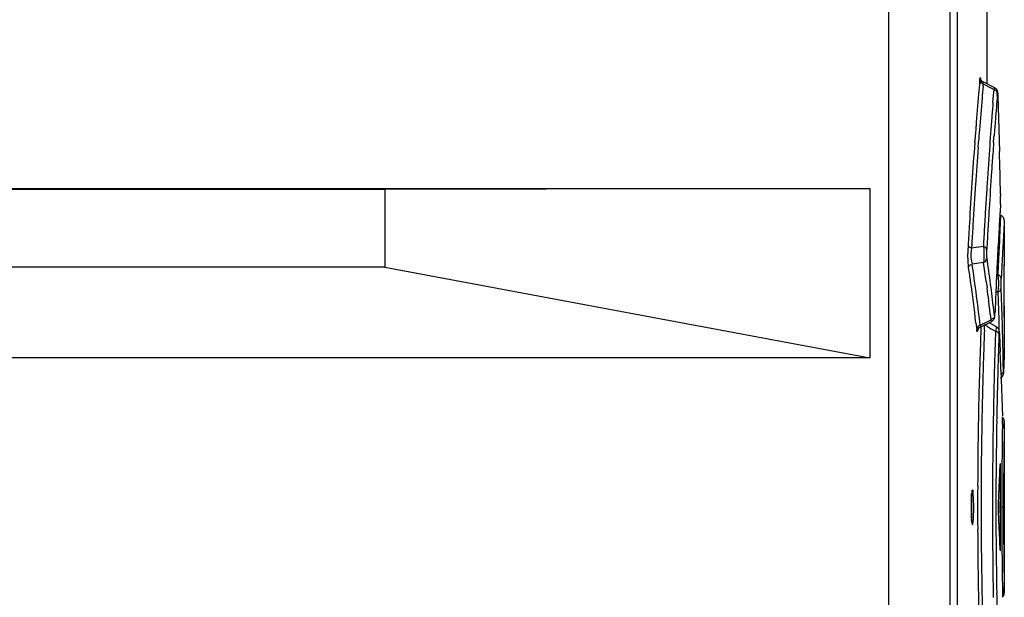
# Model space of a CAD drawing. Header units: inches. Extents: x 0 to 117, y 0 to 83.
# Tile 18 of 57: x 56.1 to 58.32, y 46.13 to 47.43. Entities that reach past the tile are written whole.
import ezdxf

# ---------------------------------------------------------------- set-up
doc = ezdxf.new("R2010")
doc.units = ezdxf.units.IN
doc.header["$LTSCALE"] = 6.431102
doc.header["$MEASUREMENT"] = 0
doc.layers.get('0').update_dxf_attribs({"linetype": 'CONTINUOUS'})

msp = doc.modelspace()

# ---------------------------------------------------------------- linework, layer by layer
at = {"color": 7, "linetype": 'CONTINUOUS'}
for p, q in [((58.0637, 34.183), (58.0637, 52.2391)), ((58.2015, 52.239), (58.2015, 34.183)), ((58.218, 50.0241), (58.218, 44.961)), ((58.285, 47.4891), (58.285, 47.2893)), ((58.2688, 47.2942), (58.2692, 47.2985)), ((58.271, 47.3002), (58.2716, 47.2905)), ((58.2765, 47.2845), (58.2769, 47.2891)), ((58.303, 47.2801), (58.2766, 47.2936)), ((58.2769, 47.2891), (58.2958, 47.2794)), ((58.2958, 47.2794), (58.2985, 47.278)), ((58.2985, 47.278), (58.3013, 47.2766)), ((58.2988, 47.247), (58.3002, 47.2633)), ((58.3002, 47.2633), (58.3013, 47.2766)), ((58.3086, 47.2625), (58.309, 47.2673)), ((58.3101, 47.2618), (58.3101, 47.2622)), ((58.3101, 47.2618), (58.3108, 47.2369)), ((58.3108, 47.2369), (58.3115, 47.2119)), ((58.3115, 47.2119), (58.3122, 47.1869)), ((58.3011, 47.1686), (58.3014, 47.172)), ((58.3122, 47.1869), (58.3135, 47.137)), ((58.2577, 47.1573), (58.258, 47.1602)), ((58.2653, 47.1464), (58.2661, 47.1568)), ((58.2661, 47.1568), (58.2663, 47.1597)), ((58.3003, 47.1571), (58.3011, 47.1686)), ((54.5757, 47.0531), (58.0207, 47.0531)), ((56.9273, 47.051), (54.6708, 47.051)), ((58.0207, 47.0531), (56.9273, 47.051)), ((56.9273, 47.051), (56.9273, 46.876)), ((58.0207, 47.0531), (58.0207, 46.6714)), ((58.3158, 47.0412), (58.3159, 47.037)), ((58.3157, 47.017), (58.316, 47.0248)), ((58.3139, 46.9432), (58.3165, 46.9918)), ((58.324, 46.9757), (58.3216, 46.9322)), ((58.3244, 46.9812), (58.324, 46.9757)), ((58.3244, 46.9757), (58.3244, 46.8816)), ((58.3216, 46.9322), (58.3204, 46.9091)), ((58.2505, 46.9188), (58.2508, 46.924)), ((58.2772, 46.9222), (58.2505, 46.9188)), ((58.2508, 46.8864), (58.2516, 46.8837)), ((58.2516, 46.8837), (58.2776, 46.8869)), ((58.2529, 46.8756), (58.2516, 46.8837)), ((58.2874, 46.8819), (58.2854, 46.8963)), ((58.2895, 46.8674), (58.2874, 46.8819)), ((58.319, 46.8818), (58.3189, 46.8799)), ((58.3244, 46.8823), (58.3244, 46.8792)), ((58.3244, 46.8796), (58.3244, 46.8823)), ((56.9273, 46.876), (54.6708, 46.876)), ((56.9273, 46.876), (58.0207, 46.6714)), ((58.2539, 46.8682), (58.2529, 46.8756)), ((58.3072, 46.8606), (58.3071, 46.8586)), ((58.3179, 46.8592), (58.3175, 46.8502)), ((58.3189, 46.8799), (58.3179, 46.8592)), ((58.2837, 46.8435), (58.2856, 46.829)), ((58.2952, 46.824), (58.2933, 46.8385)), ((58.3097, 46.859), (58.3071, 46.859)), ((58.3069, 46.8204), (58.3096, 46.8203)), ((58.3096, 46.8203), (58.3104, 46.7996)), ((58.3181, 46.8074), (58.3174, 46.8281)), ((58.3004, 46.7806), (58.2987, 46.7951)), ((58.3104, 46.7996), (58.311, 46.7788)), ((58.3188, 46.7866), (58.3181, 46.8074)), ((58.2663, 46.7755), (58.2644, 46.791)), ((58.2681, 46.76), (58.2663, 46.7755)), ((58.302, 46.7661), (58.3004, 46.7806)), ((58.3033, 46.7708), (58.3033, 46.7713)), ((58.311, 46.7788), (58.3117, 46.758)), ((58.3194, 46.7658), (58.3188, 46.7866)), ((58.3239, 46.789), (58.3239, 46.7834)), ((58.3239, 46.7834), (58.3239, 46.7768)), ((58.3244, 46.7756), (58.3244, 46.6918)), ((58.2604, 46.7506), (58.2616, 46.7398)), ((58.2699, 46.7446), (58.2681, 46.76)), ((58.2701, 46.7408), (58.296, 46.7535)), ((58.2943, 46.7566), (58.2807, 46.7499)), ((58.3068, 46.7413), (58.2899, 46.7506)), ((58.2928, 46.7696), (58.2943, 46.7566)), ((58.3117, 46.758), (58.3123, 46.7373)), ((58.32, 46.7451), (58.3194, 46.7658)), ((58.2616, 46.7398), (58.2621, 46.7351)), ((58.2726, 46.7459), (58.2699, 46.7446)), ((58.2794, 46.7339), (58.2797, 46.7408)), ((58.2797, 46.7408), (58.2798, 46.7456)), ((58.2908, 46.7394), (58.2935, 46.7379)), ((58.3018, 46.7332), (58.3046, 46.7317)), ((58.3046, 46.7317), (58.3044, 46.7272)), ((58.3123, 46.7373), (58.3123, 46.7345)), ((58.3126, 46.73), (58.3124, 46.7272)), ((58.3133, 46.7263), (58.3133, 46.7268)), ((58.3133, 46.7263), (58.3135, 46.7226)), ((58.3211, 46.7035), (58.32, 46.7451)), ((58.3135, 46.7226), (58.3143, 46.7055)), ((58.3143, 46.7055), (58.3151, 46.6848)), ((58.3216, 46.6828), (58.3211, 46.7035)), ((58.3221, 46.662), (58.3216, 46.6828)), ((58.3242, 46.686), (58.3239, 46.6786)), ((58.324, 46.6816), (58.3242, 46.6859)), ((58.3243, 46.6904), (58.3242, 46.686)), ((58.3242, 46.6877), (58.3243, 46.6904)), ((58.3242, 46.6859), (58.3242, 46.6877)), ((58.3244, 46.6919), (58.3243, 46.6904)), ((58.3243, 46.6904), (58.3244, 46.6919)), ((58.0207, 46.6714), (54.5757, 46.6714)), ((58.3225, 46.6412), (58.3221, 46.662)), ((58.3239, 46.6786), (58.3232, 46.6552)), ((58.3167, 46.6434), (58.3182, 46.6019)), ((58.3227, 46.6377), (58.3228, 46.6383)), ((58.3232, 46.6552), (58.3228, 46.6391)), ((58.3228, 46.6388), (58.3228, 46.6391)), ((58.3228, 46.6386), (58.3228, 46.6388)), ((58.3094, 46.6309), (58.3092, 46.6223)), ((58.3182, 46.6019), (58.3189, 46.5812)), ((58.3189, 46.5812), (58.3195, 46.5605)), ((58.3195, 46.5605), (58.3201, 46.5397)), ((58.3244, 46.5284), (58.3243, 46.5254)), ((58.3243, 46.5253), (58.3243, 46.528)), ((58.3242, 46.5207), (58.3239, 46.5027)), ((58.3241, 46.5143), (58.3243, 46.5253)), ((58.3241, 46.5127), (58.3241, 46.5143)), ((58.3243, 46.5254), (58.3242, 46.5207)), ((58.3244, 46.5255), (58.3244, 46.1438)), ((58.3238, 46.4904), (58.3236, 46.4759)), ((58.3239, 46.5027), (58.3238, 46.4904)), ((58.3232, 46.4417), (58.323, 46.4219)), ((58.3156, 46.2441), (58.3156, 46.4252)), ((58.319, 46.4313), (58.319, 46.4252)), ((58.323, 46.4219), (58.3229, 46.4012)), ((58.3229, 46.4012), (58.3228, 46.3799)), ((58.2554, 46.3346), (58.255, 46.3541)), ((58.3108, 46.3353), (58.3108, 46.3346)), ((58.3116, 46.3476), (58.3116, 46.3216)), ((58.3186, 46.3346), (58.3227, 46.3346)), ((58.3186, 46.3346), (58.3186, 46.3291)), ((58.3227, 46.3402), (58.3227, 46.3346)), ((58.3227, 46.3346), (58.3227, 46.3113)), ((58.3227, 46.3113), (58.3228, 46.2891)), ((58.3228, 46.2891), (58.3229, 46.2678)), ((58.3232, 46.228), (58.3234, 46.2103)), ((58.3234, 46.2103), (58.3235, 46.1943)), ((58.3235, 46.1943), (58.3237, 46.18)), ((58.3237, 46.18), (58.3243, 46.1439)), ((58.3242, 46.1486), (58.3241, 46.1549)), ((58.3243, 46.1438), (58.3242, 46.1486)), ((58.3243, 46.1439), (58.3243, 46.1412)), ((58.3244, 46.1408), (58.3243, 46.1438))]:
    msp.add_line(p, q, dxfattribs=at)
for points in [[(58.2766, 47.2936), (58.2762, 47.2938), (58.2747, 47.2948), (58.2734, 47.296), (58.2724, 47.2973), (58.2717, 47.2985), (58.2712, 47.2995), (58.271, 47.3001)], [(58.3101, 47.2622), (58.3101, 47.263), (58.31, 47.2648), (58.3099, 47.2664), (58.3098, 47.2678), (58.3097, 47.269), (58.3096, 47.27), (58.3095, 47.2711), (58.3092, 47.2723), (58.3088, 47.2737), (58.3081, 47.2751), (58.3072, 47.2765), (58.3061, 47.2779), (58.3046, 47.2791), (58.303, 47.2801)], [(58.3244, 46.9812), (58.3244, 46.9814), (58.3243, 46.9822), (58.3242, 46.9832), (58.324, 46.9842), (58.3236, 46.9853), (58.3232, 46.9865), (58.3225, 46.9876), (58.3218, 46.9887), (58.3209, 46.9897), (58.3198, 46.9906), (58.3186, 46.9914), (58.3173, 46.9921), (58.3166, 46.9924)], [(58.2959, 46.7535), (58.2972, 46.7542), (58.2987, 46.7554), (58.3, 46.7568), (58.3009, 46.7582), (58.3017, 46.7596), (58.3021, 46.7609), (58.3025, 46.7621), (58.3027, 46.7632), (58.3028, 46.7644), (58.303, 46.7656), (58.3031, 46.7671), (58.3032, 46.7686), (58.3033, 46.7704), (58.3033, 46.7708)], [(58.2642, 46.7342), (58.2642, 46.734), (58.2641, 46.7339), (58.2642, 46.7341), (58.2643, 46.7346), (58.2647, 46.7354), (58.2652, 46.7364), (58.266, 46.7375), (58.2671, 46.7387), (58.2685, 46.7398), (58.2701, 46.7408)], [(58.3133, 46.7268), (58.3133, 46.727), (58.3133, 46.7282), (58.3132, 46.7292), (58.3131, 46.7302), (58.3131, 46.731), (58.313, 46.7319), (58.3128, 46.7328), (58.3126, 46.7338), (58.3123, 46.7348), (58.3118, 46.736), (58.311, 46.7373), (58.3101, 46.7386), (58.309, 46.7397), (58.3077, 46.7408), (58.3068, 46.7413)], [(58.3198, 46.6292), (58.3206, 46.6302), (58.3212, 46.6312), (58.3217, 46.6323), (58.3221, 46.6333), (58.3223, 46.6342), (58.3225, 46.635), (58.3226, 46.6357), (58.3227, 46.6363), (58.3227, 46.6368), (58.3227, 46.6373), (58.3227, 46.6379)], [(58.3201, 46.6295), (58.3208, 46.6306), (58.3214, 46.6316), (58.3219, 46.6327), (58.3222, 46.6337), (58.3224, 46.6346), (58.3226, 46.6354), (58.3226, 46.636), (58.3227, 46.6366), (58.3227, 46.6371)], [(58.3158, 46.6261), (58.3159, 46.6262), (58.3171, 46.6269), (58.3182, 46.6277), (58.3192, 46.6286), (58.3201, 46.6295)], [(58.3158, 46.6261), (58.3169, 46.6267), (58.318, 46.6275), (58.319, 46.6283), (58.3198, 46.6292)], [(58.3244, 46.5283), (58.3241, 46.5308), (58.3234, 46.5333), (58.322, 46.5356), (58.3202, 46.5375), (58.3201, 46.5376)], [(58.3109, 46.3402), (58.3109, 46.3397), (58.3109, 46.3391), (58.3109, 46.3386), (58.3108, 46.3379), (58.3108, 46.3373), (58.3108, 46.3367), (58.3108, 46.336)], [(58.3108, 46.3339), (58.3108, 46.3332), (58.3108, 46.3326), (58.3108, 46.3319), (58.3108, 46.3313), (58.3109, 46.3307), (58.3109, 46.3301), (58.3109, 46.3296), (58.3109, 46.329)], [(58.3201, 46.1317), (58.3202, 46.1317), (58.322, 46.1336), (58.3234, 46.1359), (58.3241, 46.1384), (58.3244, 46.1408)]]:
    msp.add_lwpolyline(points, dxfattribs=at)
for centre, radius, start, end in [((69.3244, 46.3312), 11.0975, 175.02188, 175.16761), ((69.4486, 46.3048), 11.2149, 174.98854, 175.12875), ((69.4228, 46.323), 11.1962, 175.16806, 175.53768), ((70.2213, 46.2641), 11.9545, 175.20941, 175.33426), ((69.4298, 46.3064), 11.196, 175.1288, 175.49557), ((69.694, 46.325), 11.4324, 175.37418, 175.53715), ((69.5733, 46.3345), 11.3113, 175.53754, 175.91433), ((69.8601, 46.2936), 11.592, 175.33438, 175.47203), ((69.4451, 46.3212), 11.2186, 175.53749, 175.71119), ((69.6084, 46.3135), 11.3396, 175.47201, 175.65817), ((69.4165, 46.3074), 11.1828, 175.49553, 175.62919), ((69.3539, 46.3279), 11.1271, 175.7253, 176.66957), ((69.4655, 46.3244), 11.1962, 175.73467, 175.86707), ((69.3359, 46.3134), 11.1019, 175.69718, 176.13789), ((69.8621, 46.314), 11.6009, 175.91501, 176.3364), ((69.4316, 46.3268), 11.1623, 175.86704, 176.0697), ((25.2384, 46.2904), 33.0859, 1.30031, 1.46616), ((69.4296, 46.3271), 11.1602, 176.07034, 176.50329), ((69.3198, 46.3146), 11.0857, 176.13815, 176.37452), ((69.9149, 46.3106), 11.6537, 176.33604, 176.55109), ((57.9721, 47.0294), 0.3439, 359.233, 1.2652), ((69.3144, 46.3149), 11.0804, 176.37436, 176.62029), ((64.5802, 46.6201), 6.277, 176.37489, 176.56345), ((69.8281, 46.3158), 11.5669, 176.55098, 176.7715), ((69.6244, 46.3151), 11.3554, 176.50287, 176.72903), ((66.7839, 46.4875), 8.4847, 176.56199, 176.71622), ((69.2477, 46.3341), 11.0207, 176.66953, 176.92954), ((69.3207, 46.3418), 11.0257, 176.71526, 176.8451), ((69.2296, 46.3199), 10.9954, 176.62018, 176.85025), ((69.6773, 46.3243), 11.4158, 176.7714, 176.99765), ((69.6558, 46.3133), 11.3869, 176.72884, 176.96349), ((70.9344, 46.2524), 12.6419, 176.84312, 177.10524), ((70.313, 46.3046), 12.0161, 176.95352, 177.06719), ((58.6187, 46.9052), 0.3765, 177.8799, 179.7875), ((58.5604, 46.9074), 0.318, 176.9346, 177.8856), ((69.4052, 46.3513), 11.1071, 177.06825, 177.21357), ((69.9627, 46.3021), 11.6581, 177.01527, 177.14977), ((54.5532, 46.3442), 3.7637, 7.6223, 8.2893), ((71.1564, 46.2411), 12.8642, 177.10467, 177.23964), ((69.2723, 46.3578), 10.974, 177.21396, 177.38266), ((54.5307, 46.3178), 3.7547, 8.0455, 8.522), ((54.5515, 46.3284), 3.7416, 7.1015, 8.2956), ((54.573, 46.3547), 3.7517, 7.4094, 7.855), ((54.545, 46.3198), 3.7402, 6.6132, 8.0462), ((69.1247, 46.3381), 10.8302, 177.24544, 177.39173), ((54.5679, 46.3462), 3.749, 6.9539, 7.3997), ((54.5842, 46.3561), 3.7403, 6.7397, 7.1863), ((67.0317, 46.4335), 8.735, 177.39215, 177.58747), ((54.5754, 46.3471), 3.7413, 6.4849, 6.9538), ((65.902, 46.4812), 7.6042, 177.58823, 177.81365), ((59.149, 44.9845), 1.9674, 116.1892, 116.4528), ((69.2, 46.3382), 10.9358, 177.88768, 178.044), ((70.0164, 46.3099), 11.7447, 177.9309, 178.06774), ((57.8053, 45.8864), 0.9815, 60.3525, 61.0849), ((58.7988, 47.6226), 1.0188, 240.2683, 240.624), ((58.965, 47.9181), 1.3578, 240.6283, 240.7621), ((70.9864, 46.3055), 12.689, 178.09571, 178.30057), ((58.4356, 46.7072), 0.1333, 167.9904, 169.4413), ((58.4496, 46.7203), 0.1374, 177.1283, 178.0067), ((69.3423, 46.3332), 11.0781, 178.04352, 178.49211), ((69.7998, 46.3171), 11.5279, 178.06747, 178.25865), ((69.6918, 46.3259), 11.3865, 177.99132, 178.22325), ((70.8924, 46.3082), 12.595, 178.30007, 178.53528), ((47.2768, 46.2331), 11.0476, 2.12831, 2.3434), ((69.4285, 46.3283), 11.1565, 178.2583, 178.48608), ((69.7096, 46.3253), 11.4043, 178.22276, 178.46426), ((69.2989, 46.3343), 11.0348, 178.49206, 179.74356), ((69.5756, 46.3249), 11.3036, 178.48836, 178.72917), ((70.4951, 46.3183), 12.1975, 178.53479, 178.78446), ((69.4451, 46.3322), 11.1397, 178.50797, 178.72063), ((69.8019, 46.3158), 11.5301, 178.70914, 179.66144), ((70.3304, 46.322), 12.0328, 178.78565, 179.04049), ((69.4151, 46.333), 11.1097, 178.72152, 178.99208), ((69.3472, 46.3338), 11.0417, 178.98965, 179.55893), ((70.1962, 46.3238), 11.8986, 179.03813, 179.56271), ((70.529, 46.3183), 12.2106, 179.04697, 179.18464), ((69.5409, 46.3318), 11.2223, 179.18189, 179.49222), ((68.9165, 46.3397), 10.5939, 179.26352, 179.44884), ((69.2307, 46.3352), 10.9253, 179.56173, 179.85492), ((69.1582, 46.3361), 10.8397, 179.52888, 179.66421), ((69.7955, 46.3272), 11.4978, 179.56449, 179.84723), ((69.4237, 46.3345), 11.1051, 179.66398, 179.83121), ((69.2606, 46.3345), 10.9964, 179.74348, 180.0034), ((67.0989, 46.3343), 8.8269, 179.67751, 179.99724), ((70.3214, 46.3314), 11.9987, 179.76838, 179.95786), ((69.4873, 46.3279), 11.1896, 179.84648, 180.14002), ((69.4053, 46.3346), 11.0998, 179.85415, 180.14637), ((69.3679, 46.3345), 11.0494, 179.83075, 179.9996), ((58.7243, 46.3346), 0.475, 179.1357, 179.9972), ((58.6782, 46.334), 0.4289, 179.9203, 182.5148), ((57.7301, 46.3346), 0.5213, 359.2584, 359.9984), ((69.2578, 46.3347), 10.9936, 180.00425, 180.26412), ((67.108, 46.3354), 8.836, 180.00473, 180.32423), ((69.3905, 46.3347), 11.072, 180.02926, 180.16751), ((69.2298, 46.334), 10.9244, 180.1456, 180.43879), ((69.2526, 46.3343), 10.9885, 180.26247, 181.27656), ((70.3609, 46.3613), 12.089, 180.3597, 181.26841), ((68.8669, 46.3262), 10.5693, 180.1392, 180.44887), ((69.416, 46.3347), 11.0974, 180.16717, 180.33466), ((69.0899, 46.3327), 10.7713, 180.33416, 180.50296), ((69.1635, 46.3323), 10.8409, 180.34062, 180.55146), ((69.1254, 46.3296), 10.8277, 180.45638, 181.05125), ((69.3469, 46.3355), 11.0414, 180.4416, 181.01079), ((69.5436, 46.3375), 11.225, 180.50704, 180.81794), ((70.5962, 46.3519), 12.2777, 180.81511, 180.95243), ((69.4171, 46.3362), 11.1117, 181.00835, 181.27878)]:
    msp.add_arc(centre, radius, start, end, dxfattribs=at)
for centre, major_axis, start_param, end_param in [((47.2673, 46.8851), (11.0571, -0.013), 6.273307, 6.28386), ((47.2673, 46.8851), (10.5826, -3.2042), 0.251072, 0.252895), ((47.2673, 46.8851), (-2.091, 10.8576), -1.80762, -1.803979), ((47.2673, 46.8851), (-1.351, 10.9742), -1.74259, -1.739856), ((47.2673, 45.7841), (0, 11.0571), -1.522404, -1.521492), ((47.2673, 45.7841), (10.6286, 3.0482), -0.23273, -0.230907), ((47.2673, 45.7841), (10.2154, -4.2314), 0.434332, 0.439269), ((47.2673, 45.7841), (0, 11.0571), -1.52969, -1.529163)]:
    msp.add_ellipse(centre, major_axis=major_axis, ratio=1, start_param=start_param, end_param=end_param, dxfattribs=at)
for points, knots in [([(58.2692, 47.2985), (58.2694, 47.3004), (58.2698, 47.3071), (58.2709, 47.3015), (58.271, 47.3002)], [0, 0, 0, 0, 0.588818, 1, 1, 1, 1]), ([(58.2692, 47.2985), (58.2692, 47.2966), (58.2696, 47.2924), (58.2743, 47.2908), (58.2762, 47.2913)], [0, 0, 0, 0, 0.489229, 1, 1, 1, 1]), ([(58.2769, 47.2891), (58.2768, 47.2902), (58.2767, 47.2909), (58.2767, 47.2935), (58.277, 47.2934)], [0, 0, 0, 0, 0.752743, 1, 1, 1, 1]), ([(58.303, 47.2801), (58.3027, 47.2802), (58.3018, 47.2784), (58.3015, 47.2775), (58.3013, 47.2766)], [0, 0, 0, 0, 0.270051, 1, 1, 1, 1]), ([(58.3013, 47.2766), (58.3032, 47.2759), (58.3073, 47.275), (58.308, 47.2699), (58.3069, 47.2686)], [0, 0, 0, 0, 0.556134, 1, 1, 1, 1]), ([(58.3101, 47.2618), (58.31, 47.2642), (58.3114, 47.2671), (58.3088, 47.27), (58.3091, 47.268), (58.309, 47.2673)], [0, 0, 0, 0, 0.739743, 0.784258, 1, 1, 1, 1]), ([(58.2439, 46.8742), (58.2436, 46.8762), (58.2425, 46.8869), (58.2423, 46.8978), (58.2423, 46.9066)], [0, 0, 0, 0, 0.183444, 1, 1, 1, 1]), ([(58.2505, 46.9188), (58.2491, 46.9103), (58.2486, 46.8993), (58.2502, 46.8885), (58.2508, 46.8864)], [0, 0, 0, 0, 0.793204, 1, 1, 1, 1]), ([(58.2772, 46.9222), (58.2781, 46.9128), (58.2789, 46.9009), (58.2779, 46.8891), (58.2776, 46.8869)], [0, 0, 0, 0, 0.805236, 1, 1, 1, 1]), ([(58.2849, 46.9165), (58.2847, 46.9183), (58.2821, 46.9212), (58.279, 46.921), (58.2779, 46.9209)], [0, 0, 0, 0, 0.634084, 1, 1, 1, 1]), ([(58.2854, 46.8963), (58.2852, 46.8976), (58.2846, 46.9043), (58.2846, 46.911), (58.2849, 46.9165)], [0, 0, 0, 0, 0.186935, 1, 1, 1, 1]), ([(58.2439, 46.8742), (58.244, 46.8761), (58.2444, 46.8803), (58.249, 46.882), (58.2509, 46.8815)], [0, 0, 0, 0, 0.492357, 1, 1, 1, 1]), ([(58.2776, 46.8869), (58.2796, 46.8875), (58.2836, 46.8886), (58.2843, 46.8936), (58.2832, 46.8949)], [0, 0, 0, 0, 0.551872, 1, 1, 1, 1]), ([(58.3097, 46.859), (58.31, 46.8572), (58.3111, 46.8486), (58.3113, 46.8399), (58.3109, 46.833)], [0, 0, 0, 0, 0.205133, 1, 1, 1, 1]), ([(58.3175, 46.8502), (58.3174, 46.8519), (58.3169, 46.8561), (58.3124, 46.8574), (58.3105, 46.8569)], [0, 0, 0, 0, 0.475171, 1, 1, 1, 1]), ([(58.3174, 46.8281), (58.3172, 46.8339), (58.3172, 46.8413), (58.3174, 46.8486), (58.3175, 46.8502)], [0, 0, 0, 0, 0.788141, 1, 1, 1, 1]), ([(58.3096, 46.8203), (58.3103, 46.8205), (58.3118, 46.821), (58.3131, 46.8216), (58.3138, 46.8219)], [0, 0, 0, 0, 0.496032, 1, 1, 1, 1]), ([(58.3138, 46.8219), (58.3147, 46.8224), (58.317, 46.8237), (58.316, 46.8263), (58.3152, 46.827)], [0, 0, 0, 0, 0.520626, 1, 1, 1, 1]), ([(58.302, 46.7661), (58.3021, 46.7656), (58.3039, 46.7621), (58.3032, 46.7691), (58.3033, 46.7713)], [0, 0, 0, 0, 0.199635, 1, 1, 1, 1]), ([(58.2943, 46.7566), (58.2945, 46.7558), (58.2948, 46.755), (58.2957, 46.7534), (58.296, 46.7535)], [0, 0, 0, 0, 0.726487, 1, 1, 1, 1]), ([(58.302, 46.7661), (58.302, 46.7643), (58.3016, 46.76), (58.297, 46.7584), (58.2951, 46.7589)], [0, 0, 0, 0, 0.492032, 1, 1, 1, 1]), ([(58.2644, 46.7346), (58.2642, 46.7331), (58.2632, 46.7269), (58.2623, 46.7334), (58.2621, 46.7351)], [0, 0, 0, 0, 0.478099, 1, 1, 1, 1]), ([(58.2699, 46.7446), (58.2679, 46.7439), (58.2638, 46.7429), (58.2632, 46.7378), (58.2642, 46.7365)], [0, 0, 0, 0, 0.55234, 1, 1, 1, 1]), ([(58.2699, 46.7446), (58.2698, 46.7436), (58.2699, 46.743), (58.2699, 46.7406), (58.2701, 46.7408)], [0, 0, 0, 0, 0.751219, 1, 1, 1, 1]), ([(58.3046, 46.7317), (58.3053, 46.7315), (58.3067, 46.7311), (58.3081, 46.7306), (58.3087, 46.7302)], [0, 0, 0, 0, 0.499241, 1, 1, 1, 1]), ([(58.3068, 46.7413), (58.3063, 46.7414), (58.3066, 46.7377), (58.3056, 46.7365), (58.3052, 46.735)], [0, 0, 0, 0, 0.257058, 1, 1, 1, 1]), ([(58.3087, 46.7302), (58.3096, 46.7298), (58.3118, 46.7289), (58.3108, 46.7265), (58.3102, 46.726)], [0, 0, 0, 0, 0.540673, 1, 1, 1, 1]), ([(58.3133, 46.7263), (58.3133, 46.7277), (58.3141, 46.7318), (58.3126, 46.7302), (58.3126, 46.73)], [0, 0, 0, 0, 0.862868, 1, 1, 1, 1]), ([(58.3225, 46.6412), (58.3224, 46.6397), (58.3218, 46.6357), (58.3174, 46.6349), (58.3155, 46.6353)], [0, 0, 0, 0, 0.449647, 1, 1, 1, 1]), ([(58.3225, 46.6412), (58.3225, 46.6397), (58.3226, 46.6336), (58.3227, 46.6392), (58.3227, 46.6405)], [0, 0, 0, 0, 0.54033, 1, 1, 1, 1]), ([(58.3202, 46.5214), (58.3202, 46.5256), (58.3202, 46.5304), (58.3202, 46.5354), (58.3201, 46.5361)], [0, 0, 0, 0, 0.854666, 1, 1, 1, 1]), ([(58.3152, 46.433), (58.3151, 46.4329), (58.3152, 46.4319), (58.315, 46.4313), (58.315, 46.4307)], [0, 0, 0, 0, 0.280534, 1, 1, 1, 1]), ([(58.3156, 46.4252), (58.3156, 46.427), (58.3149, 46.4283), (58.3159, 46.4333), (58.3152, 46.433)], [0, 0, 0, 0, 0.703893, 1, 1, 1, 1]), ([(58.2524, 46.374), (58.2516, 46.374), (58.2513, 46.3694), (58.2501, 46.3642), (58.2497, 46.3535), (58.2494, 46.346), (58.2494, 46.3418)], [0, 0, 0, 0, 0.078866, 0.287771, 0.606916, 1, 1, 1, 1]), ([(58.255, 46.3541), (58.2548, 46.359), (58.2533, 46.3635), (58.2543, 46.374), (58.2524, 46.374)], [0, 0, 0, 0, 0.725057, 1, 1, 1, 1]), ([(58.2514, 46.3346), (58.2514, 46.3374), (58.2513, 46.3473), (58.251, 46.3573), (58.2504, 46.3644)], [0, 0, 0, 0, 0.27999, 1, 1, 1, 1]), ([(58.2504, 46.3048), (58.2506, 46.3064), (58.2511, 46.3141), (58.2513, 46.3218), (58.2514, 46.3279)], [0, 0, 0, 0, 0.2093, 1, 1, 1, 1]), ([(58.2524, 46.2952), (58.2535, 46.2952), (58.2536, 46.3011), (58.2549, 46.3075), (58.2552, 46.3205), (58.2554, 46.3296), (58.2554, 46.3346)], [0, 0, 0, 0, 0.080807, 0.296821, 0.620016, 1, 1, 1, 1]), ([(58.2497, 46.3152), (58.2498, 46.3129), (58.2504, 46.3065), (58.2503, 46.2997), (58.2519, 46.2959)], [0, 0, 0, 0, 0.358987, 1, 1, 1, 1]), ([(58.2519, 46.2959), (58.2519, 46.2957), (58.2521, 46.2955), (58.2523, 46.2952), (58.2524, 46.2952)], [0, 0, 0, 0, 0.636369, 1, 1, 1, 1]), ([(58.315, 46.2385), (58.315, 46.238), (58.3152, 46.2373), (58.3151, 46.2363), (58.3152, 46.2362)], [0, 0, 0, 0, 0.719332, 1, 1, 1, 1]), ([(58.3152, 46.2362), (58.3159, 46.2359), (58.3149, 46.2409), (58.3156, 46.2422), (58.3156, 46.2441)], [0, 0, 0, 0, 0.296363, 1, 1, 1, 1]), ([(58.3202, 46.1478), (58.3202, 46.1437), (58.3202, 46.1388), (58.3202, 46.1339), (58.3201, 46.1332)], [0, 0, 0, 0, 0.853494, 1, 1, 1, 1])]:
    msp.add_open_spline(points, degree=3, knots=knots, dxfattribs=at)
for points in [[(58.2505, 46.9188), (58.2481, 46.9193), (58.2429, 46.9221), (58.2449, 46.9236)], [(58.3109, 46.833), (58.3107, 46.8288), (58.3102, 46.8245), (58.3096, 46.8203)]]:
    msp.add_open_spline(points, degree=3, dxfattribs=at)

doc.saveas('drawing.dxf')
